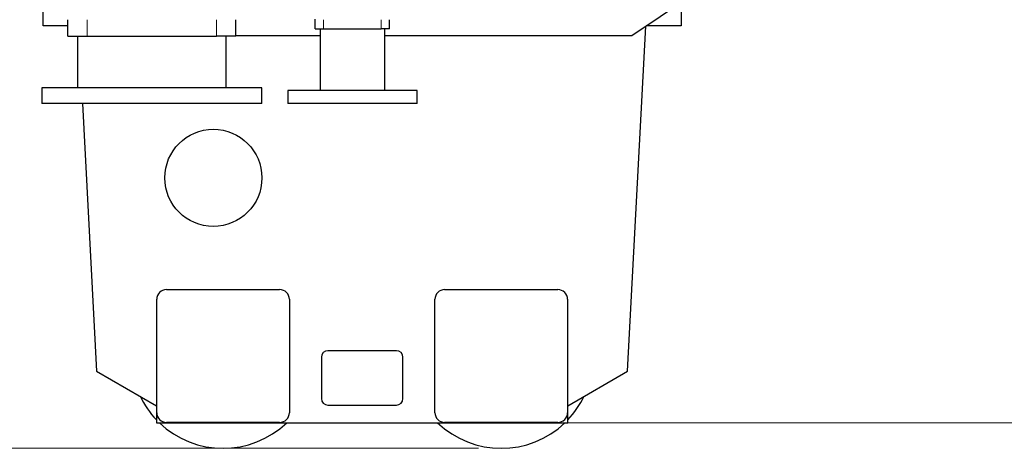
# Model space of a CAD drawing. Header units: inches. Extents: x 0 to 20790, y -12 to 14700.
# Tile 105 of 142: x 9979 to 11501, y 9038 to 9699. Entities that reach past the tile are written whole.
import ezdxf

# ---------------------------------------------------------------- set-up
doc = ezdxf.new("R2010")
doc.units = ezdxf.units.IN
doc.layers.add('1', color=7, linetype='Continuous', true_color=0xffffff)
doc.layers.add('254', color=7, linetype='Continuous', true_color=0xffffff)
doc.styles.add('latin_extended', font='simplex.shx')
doc.dimstyles.get("Standard").update_dxf_attribs({"dimtxt": 0.18, "dimasz": 0.18, "dimexe": 0.18, "dimexo": 0.0625, "dimgap": 0.09, "dimtad": 0, "dimtih": 1, "dimtoh": 1, "dimdec": 4, "dimzin": 0, "dimdsep": 46, "dimtxsty": 'Standard', "dimcen": 0.09, "dimadec": 0, "dimazin": 0, "dimtfac": 1, "dimtdec": 4, "dimtofl": 0, "dimtmove": 0, "dimatfit": 3, "dimfxl": 1, "dimtolj": 1, "dimtzin": 0, "dimarcsym": 0})

# ---------------------------------------------------------------- blocks, each defined once
blk = doc.blocks.new('_U4')
at = {"layer": '254', "color": 3, "linetype": 'Continuous', "lineweight": 13, "transparency": 16777216}
for p, q in [((10925.5, 12657.6), (8698.5, 12657.6)), ((8733.5, 9160.1), (8733.5, 12535.1)), ((10688.5, 9037.6), (8698.5, 9037.6))]:
    blk.add_line(p, q, dxfattribs=at)
at = {"layer": '254', "color": 3, "transparency": 16777216}
for points in [[(8754, 12535.1), (8713.1, 12535.1), (8733.5, 12657.6)], [(8713.1, 9160.1), (8754, 9160.1), (8733.5, 9037.6)]]:
    blk.add_solid(points, dxfattribs=at)
at = {"layer": 'Defpoints', "color": 0, "transparency": 16777216}
for p in [(8733.5, 12657.6), (10960.5, 12657.6), (10723.5, 9037.6)]:
    blk.add_point(p, dxfattribs=at)
at = {"layer": '254', "color": 2, "lineweight": 13, "transparency": 16777216, "insert": (8549.8, 10631.7), "char_height": 122.5, "attachment_point": 1, "rotation": 90, "style": 'latin_extended'}
blk.add_mtext('\\A1;3620', dxfattribs=at)
blk = doc.blocks.new('_U13')
at = {"layer": '254', "color": 3, "linetype": 'Continuous', "lineweight": 13, "transparency": 16777216}
for p, q in [((10543.5, 10235.1), (11941.3, 10235.1)), ((11906.3, 10112.6), (11906.3, 9199.6)), ((10543.5, 9077.1), (11941.3, 9077.1))]:
    blk.add_line(p, q, dxfattribs=at)
at = {"layer": '254', "color": 3, "transparency": 16777216}
for points in [[(11926.7, 10112.6), (11885.9, 10112.6), (11906.3, 10235.1)], [(11885.9, 9199.6), (11926.7, 9199.6), (11906.3, 9077.1)]]:
    blk.add_solid(points, dxfattribs=at)
at = {"layer": 'Defpoints', "color": 0, "transparency": 16777216}
for p in [(10508.5, 10235.1), (10508.5, 9077.1), (11906.3, 9077.1)]:
    blk.add_point(p, dxfattribs=at)
at = {"layer": '254', "color": 2, "lineweight": 13, "transparency": 16777216, "insert": (11722.6, 9463.6), "char_height": 122.5, "attachment_point": 1, "rotation": 90, "style": 'latin_extended'}
blk.add_mtext('\\A1;1158', dxfattribs=at)

msp = doc.modelspace()

# ---------------------------------------------------------------- linework, layer by layer
at = {"layer": '1', "color": 2, "linetype": 'Continuous', "lineweight": 25}
for p, q in [((10925.539, 9675.061), (11035.309, 9749.102)), ((10015.539, 9690.061), (10015.539, 9726.324)), ((11001.539, 9726.324), (11001.539, 9690.061)), ((10053.539, 9674.061), (10053.539, 9699.306)), ((10313.539, 9674.061), (10313.539, 9699.306)), ((10436.039, 9685.061), (10436.039, 9700.061)), ((10551.039, 9685.061), (10551.039, 9699.306)), ((10053.539, 9690.061), (10015.539, 9690.061)), ((10436.039, 9685.061), (10449.039, 9685.061)), ((10443.539, 9685.061), (10443.539, 9590.061)), ((10449.039, 9685.061), (10538.039, 9685.061)), ((10551.039, 9685.061), (10538.039, 9685.061)), ((10543.539, 9590.061), (10543.539, 9685.061)), ((10918.835, 9156.657), (10946.753, 9689.369)), ((11001.539, 9690.061), (10947.778, 9690.061)), ((10053.539, 9674.061), (10083.539, 9674.061)), ((10068.539, 9674.061), (10068.539, 9594.061)), ((10083.539, 9674.061), (10283.539, 9674.061)), ((10313.539, 9674.061), (10283.539, 9674.061)), ((10298.539, 9594.061), (10298.539, 9674.061)), ((10313.54, 9675.061), (10443.539, 9675.061)), ((10543.528, 9675.061), (10925.539, 9675.061)), ((10013.539, 9594.061), (10013.539, 9570.061)), ((10183.539, 9594.061), (10013.539, 9594.061)), ((10353.539, 9594.061), (10183.539, 9594.061)), ((10353.539, 9570.061), (10353.539, 9594.061)), ((10393.539, 9590.061), (10393.539, 9570.061)), ((10493.539, 9590.061), (10393.539, 9590.061)), ((10593.539, 9590.061), (10493.539, 9590.061)), ((10593.539, 9570.061), (10593.539, 9590.061)), ((10183.539, 9570.061), (10013.539, 9570.061)), ((10076.533, 9570.056), (10098.04, 9156.666)), ((10353.539, 9570.061), (10183.539, 9570.061)), ((10493.539, 9570.061), (10393.539, 9570.061)), ((10593.539, 9570.061), (10493.539, 9570.061)), ((10206.039, 9282.561), (10381.039, 9282.561)), ((10636.039, 9282.561), (10811.039, 9282.561)), ((10191.039, 9092.561), (10191.039, 9267.561)), ((10396.039, 9267.561), (10396.039, 9092.561)), ((10621.039, 9092.561), (10621.039, 9267.561)), ((10826.039, 9267.561), (10826.039, 9092.561)), ((10445.539, 9178.199), (10445.539, 9114.199)), ((10561.539, 9188.199), (10455.539, 9188.199)), ((10571.539, 9114.199), (10571.539, 9178.199)), ((10098.04, 9156.666), (10190.539, 9103.261)), ((10826.539, 9103.37), (10918.835, 9156.657)), ((10190.539, 9103.261), (10190.539, 9077.061)), ((10455.539, 9104.199), (10561.539, 9104.199)), ((10826.539, 9077.061), (10826.539, 9103.37)), ((10190.539, 9077.061), (10826.539, 9077.061)), ((10381.039, 9077.561), (10206.039, 9077.561)), ((10811.039, 9077.561), (10636.039, 9077.561))]:
    msp.add_line(p, q, dxfattribs=at)
at = {"layer": '1', "color": 110, "linetype": 'Continuous', "lineweight": 13}
for p, q in [((10083.539, 9674.061), (10083.539, 9699.306)), ((10283.539, 9674.061), (10283.539, 9699.306)), ((10449.039, 9685.061), (10449.039, 9699.306)), ((10538.039, 9685.061), (10538.039, 9699.306))]:
    msp.add_line(p, q, dxfattribs=at)
at = {"layer": '1', "color": 2, "linetype": 'Continuous', "lineweight": 25}
msp.add_circle((10278.539, 9455.061), 75, dxfattribs=at)
for centre, radius, start, end in [((10206.039, 9267.561), 15, 90, 180), ((10381.039, 9267.561), 15, 0, 90), ((10636.039, 9267.561), 15, 90, 180), ((10811.039, 9267.561), 15, 0, 90), ((10455.539, 9178.199), 10, 90, 180), ((10561.539, 9178.199), 10, 0, 90), ((10293.539, 9180.061), 142.5, 205.9125, 223.715625), ((10723.539, 9180.061), 142.5, 316.291875, 334.1625), ((10455.539, 9114.199), 10, 180, 270), ((10561.539, 9114.199), 10, 270, 0), ((10206.039, 9092.561), 15, 180, 270), ((10381.039, 9092.561), 15, 270, 0), ((10636.039, 9092.561), 15, 180, 270), ((10811.039, 9092.561), 15, 270, 0), ((10293.539, 9180.061), 142.5, 226.291875, 313.715625), ((10723.539, 9180.061), 142.5, 226.291875, 313.715625)]:
    msp.add_arc(centre, radius, start, end, dxfattribs=at)

# ---------------------------------------------------------------- dimensions: what is measured, and where the dimension line sits
at = {"layer": '254', "color": 2, "linetype": 'Continuous', "lineweight": 13}
for base, p1, p2, override, picture, middle in [((8733.539, 12657.561), (10723.539, 9037.561), (10960.539, 12657.561), {"dimscale": 35, "dimtxt": 3.5, "dimasz": 3.5, "dimexe": 1, "dimexo": 1, "dimgap": 1.75, "dimtad": 1, "dimtih": 0, "dimtoh": 0, "dimdec": 0, "dimlfac": 1, "dimzin": 8, "dimdsep": 46, "dimlunit": 2, "dimtxsty": 'latin_extended', "dimsah": 1, "dimse1": 0, "dimse2": 0, "dimsd1": 0, "dimsd2": 0, "dimclrd": 3, "dimclre": 3, "dimclrt": 2, "dimtol": 0, "dimtm": -0.1, "dimtfac": 0.714286, "dimtdec": 3, "dimtofl": 1, "dimtmove": 0, "dimtzin": 8, "dimlwd": 13, "dimlwe": 13}, '_U4', (8733.539, 10847.561)), ((11906.315, 9077.061), (10508.539, 10235.061), (10508.539, 9077.061), {"dimscale": 35, "dimtxt": 3.5, "dimasz": 3.5, "dimexe": 1, "dimexo": 1, "dimgap": 1.75, "dimtad": 1, "dimtih": 0, "dimtoh": 0, "dimdec": 2, "dimlfac": 1, "dimzin": 8, "dimdsep": 46, "dimlunit": 2, "dimtxsty": 'latin_extended', "dimsah": 1, "dimse1": 0, "dimse2": 0, "dimsd1": 0, "dimsd2": 0, "dimclrd": 3, "dimclre": 3, "dimclrt": 2, "dimtol": 0, "dimtm": -0.1, "dimtfac": 0.714286, "dimtdec": 3, "dimtofl": 1, "dimtmove": 0, "dimtzin": 8, "dimlwd": 13, "dimlwe": 13}, '_U13', (11906.315, 9656.061))]:
    dim = msp.add_linear_dim(base=base, p1=p1, p2=p2, angle=90, dimstyle='Standard', override=override, dxfattribs=at)
    dim.commit()
    dim.dimension.update_dxf_attribs({"geometry": picture, "text_midpoint": middle, "dimtype": 160})

doc.saveas('drawing.dxf')
